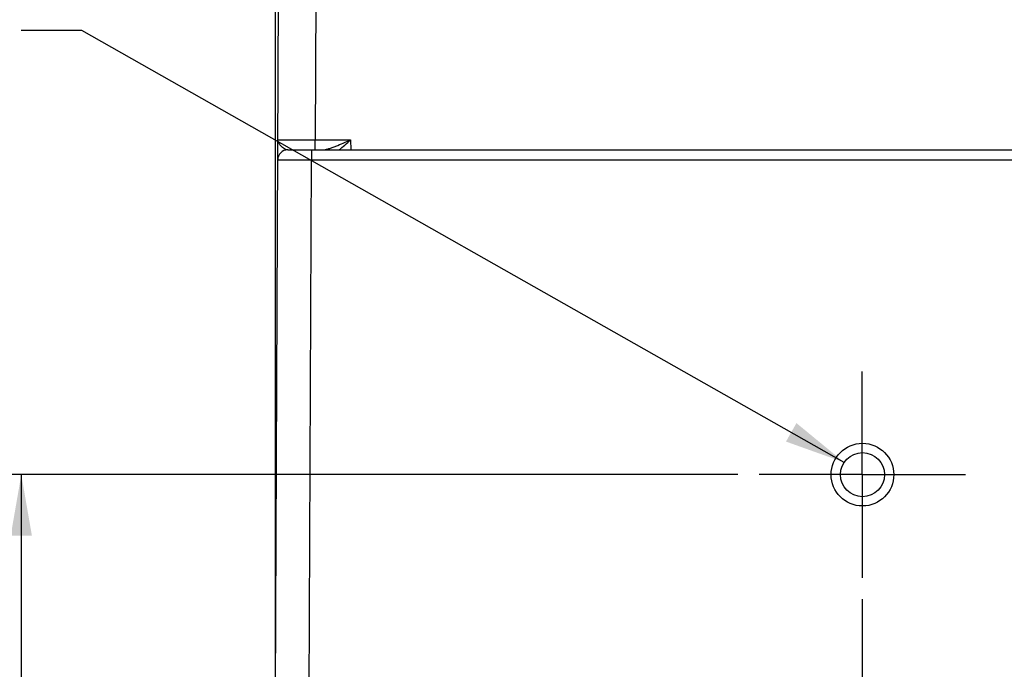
# Model space of a CAD drawing. Header units: inches. Extents: x 0 to 34, y 0 to 22.
# Tile 155 of 168: x 28.5 to 31.4, y 9.7 to 11.6. Entities that reach past the tile are written whole.
import ezdxf

# ---------------------------------------------------------------- set-up
doc = ezdxf.new("R2010")
doc.units = ezdxf.units.IN
doc.header["$LTSCALE"] = 1.87
doc.header["$MEASUREMENT"] = 0
doc.linetypes.add('CENTER', pattern=[0.6, 0.375, -0.075, 0.075, -0.075])
doc.layers.get('0').update_dxf_attribs({"linetype": 'CONTINUOUS'})
for name, color, linetype in [('02___PRT_ALL_AXES', 7, 'CONTINUOUS'), ('DETAIL', 7, 'CONTINUOUS'), ('DIMENSIONS', 7, 'CONTINUOUS')]:
    doc.layers.add(name, color=color, linetype=linetype)
doc.styles.get("Standard").update_dxf_attribs({"font": 'txt', "width": 0.8})
doc.dimstyles.new('DIMSTYLE_1', dxfattribs={"dimtxt": 0.125, "dimasz": 0.18, "dimexe": 0.125, "dimexo": 0.0625, "dimgap": 0.0625, "dimtad": 0, "dimtih": 1, "dimtoh": 1, "dimzin": 4, "dimdsep": 46, "dimtxsty": 'STANDARD', "dimblk": '_FILLED', "dimblk1": '_FILLED', "dimblk2": '_FILLED', "dimcen": 0.09, "dimadec": 0, "dimazin": 0, "dimtp": 0.001, "dimtm": 0.001, "dimtfac": 1, "dimtofl": 0, "dimtmove": 0, "dimatfit": 3, "dimldrblk": '_FILLED', "dimfxl": 1, "dimtolj": 1, "dimtzin": 4, "dimarcsym": 0})
doc.dimstyles.get("Standard").update_dxf_attribs({"dimtxt": 0.125, "dimasz": 0.18, "dimexe": 0.125, "dimexo": 0.0625, "dimgap": 0.09, "dimtad": 0, "dimtih": 1, "dimtoh": 1, "dimzin": 4, "dimdsep": 46, "dimtxsty": 'STANDARD', "dimblk": '_FILLED', "dimblk1": '_FILLED', "dimblk2": '_FILLED', "dimcen": 0.09, "dimadec": 0, "dimazin": 0, "dimtol": 1, "dimtp": 0.02, "dimtm": 0.02, "dimtfac": 1, "dimtofl": 0, "dimtmove": 0, "dimatfit": 3, "dimldrblk": '_FILLED', "dimfxl": 1, "dimtolj": 1, "dimtzin": 4, "dimarcsym": 0})

# ---------------------------------------------------------------- blocks, each defined once
blk = doc.blocks.new('_FILLED')
at = {"color": 0, "linetype": 'BYBLOCK'}
blk.add_solid([(0, 0), (-1, 0.174), (-1, -0.174)], dxfattribs=at)
blk = doc.blocks.new('*D0')
at = {"layer": 'DIMENSIONS', "color": 2, "linetype": 'CONTINUOUS'}
for p, q in [((31.0177, 9.8571), (31.0177, 7.2464)), ((29.2838, 9.4319), (29.2838, 7.2464)), ((29.2838, 7.3714), (29.6258, 7.3714)), ((31.0177, 7.3714), (30.6758, 7.3714))]:
    blk.add_line(p, q, dxfattribs=at)
at = {"layer": 'DIMENSIONS', "color": 2, "linetype": 'CONTINUOUS', "xscale": 0.18, "yscale": 0.18, "zscale": 0.18, "rotation": 180}
blk.add_blockref('_FILLED', (29.2838, 7.3714), dxfattribs=at)
at = {"layer": 'DIMENSIONS', "color": 2, "linetype": 'CONTINUOUS', "xscale": 0.18, "yscale": 0.18, "zscale": 0.18}
blk.add_blockref('_FILLED', (31.0177, 7.3714), dxfattribs=at)
at = {"layer": 'DIMENSIONS', "color": 2, "linetype": 'CONTINUOUS', "insert": (30.1508, 7.4339), "char_height": 0.125, "width": 0.925, "attachment_point": 2, "line_spacing_factor": 0.9}
blk.add_mtext('1.73{\\Ftxt.shx;\\W1.000000;\\H0.125000; }[44]', dxfattribs=at)
blk = doc.blocks.new('*D1')
at = {"layer": 'DIMENSIONS', "color": 2, "linetype": 'CONTINUOUS'}
for p, q in [((30.6502, 10.2246), (28.4085, 10.2246)), ((28.5335, 10.2246), (28.5335, 9.3918)), ((28.5335, 8.1214), (28.5335, 9.1418)), ((29.4109, 8.1214), (28.4085, 8.1214))]:
    blk.add_line(p, q, dxfattribs=at)
at = {"layer": 'DIMENSIONS', "color": 2, "linetype": 'CONTINUOUS', "xscale": 0.18, "yscale": 0.18, "zscale": 0.18}
for p, rotation in [((28.5335, 10.2246), 90), ((28.5335, 8.1214), 270)]:
    blk.add_blockref('_FILLED', p, dxfattribs=dict(at, rotation=rotation))
at = {"layer": 'DIMENSIONS', "color": 2, "linetype": 'CONTINUOUS', "insert": (28.5335, 9.3293), "char_height": 0.125, "width": 1.125, "attachment_point": 2, "line_spacing_factor": 0.9}
blk.add_mtext('2.10{\\Ftxt.shx;\\W1.000000;\\H0.125000; }[53.4]', dxfattribs=at)

msp = doc.modelspace()

# ---------------------------------------------------------------- linework, layer by layer
at = {"color": 7, "linetype": 'CONTINUOUS'}
for p, q in [((29.2838, 9.4944), (29.2958, 12.2487)), ((29.406, 12.2497), (29.4015, 11.2129)), ((29.2837, 11.945), (29.2837, 8.8594)), ((29.4015, 11.1834), (29.4015, 11.2129)), ((29.4015, 11.2129), (29.5062, 11.2129)), ((29.5062, 11.2129), (29.5067, 11.1834)), ((29.321, 11.1834), (32.7155, 11.1834)), ((29.391, 11.1834), (29.391, 11.1539)), ((29.3838, 9.4944), (29.391, 11.1539)), ((29.391, 11.1539), (32.6455, 11.1539))]:
    msp.add_line(p, q, dxfattribs=at)
msp.add_arc((29.321, 11.1534), 0.03, 90, 179.7501, dxfattribs=at)
for points, knots in [([(29.2913, 11.2133), (29.2913, 11.2132), (29.2913, 11.2132), (29.2914, 11.2132), (29.2916, 11.2132), (29.2918, 11.2132), (29.2921, 11.2132), (29.2926, 11.2132), (29.2935, 11.2132), (29.2947, 11.2131), (29.2961, 11.2131), (29.2978, 11.2131), (29.3005, 11.2131), (29.3046, 11.213), (29.3101, 11.213), (29.3166, 11.213), (29.3238, 11.2129), (29.3318, 11.2129), (29.3437, 11.2129), (29.3598, 11.2129), (29.3803, 11.2128), (29.3943, 11.2129), (29.4015, 11.2129)], [0, 0, 0, 0, 0.000322, 0.001232, 0.00274, 0.004848, 0.007554, 0.010857, 0.019247, 0.03, 0.043087, 0.05848, 0.076141, 0.11809, 0.168532, 0.226982, 0.292878, 0.365586, 0.444405, 0.617292, 0.804893, 1, 1, 1, 1]), ([(29.2975, 11.1983), (29.2957, 11.2006), (29.2933, 11.2042), (29.2915, 11.2094), (29.2913, 11.212), (29.2913, 11.2133)], [0, 0, 0, 0, 0.530546, 0.770014, 1, 1, 1, 1]), ([(29.321, 11.1834), (29.3188, 11.1834), (29.3143, 11.1848), (29.3082, 11.1884), (29.3025, 11.193), (29.2991, 11.1965), (29.2975, 11.1983)], [0, 0, 0, 0, 0.228392, 0.485144, 0.748635, 1, 1, 1, 1]), ([(29.4233, 11.1834), (29.4263, 11.1834), (29.4326, 11.1843), (29.4422, 11.1869), (29.4524, 11.1904), (29.4666, 11.1958), (29.4846, 11.2033), (29.499, 11.2097), (29.5062, 11.2129)], [0, 0, 0, 0, 0.101455, 0.21586, 0.338398, 0.466099, 0.730333, 1, 1, 1, 1]), ([(29.4721, 11.1834), (29.4779, 11.188), (29.4893, 11.1978), (29.5005, 11.2078), (29.5062, 11.2129)], [0, 0, 0, 0, 0.491112, 1, 1, 1, 1]), ([(29.291, 11.1535), (29.291, 11.1535), (29.2911, 11.1535), (29.2911, 11.1535), (29.2913, 11.1536), (29.2916, 11.1536), (29.2922, 11.1536), (29.293, 11.1536), (29.2941, 11.1536), (29.2954, 11.1537), (29.2969, 11.1537), (29.2994, 11.1537), (29.3031, 11.1538), (29.3081, 11.1538), (29.314, 11.1538), (29.3205, 11.1539), (29.3278, 11.1539), (29.3386, 11.1539), (29.3532, 11.1539), (29.3717, 11.1539), (29.3845, 11.1539), (29.391, 11.1539)], [0, 0, 0, 0, 0.000328, 0.00124, 0.002751, 0.00486, 0.010873, 0.019266, 0.030022, 0.043113, 0.058509, 0.076173, 0.118128, 0.168576, 0.22703, 0.292928, 0.365636, 0.444454, 0.617331, 0.804916, 1, 1, 1, 1])]:
    msp.add_open_spline(points, degree=3, knots=knots, dxfattribs=at)
at = {"layer": '02___PRT_ALL_AXES', "color": 7, "linetype": 'CENTER'}
for q in [(31.0177, 10.5296), (30.7127, 10.2246), (31.3227, 10.2246), (31.0177, 9.9196)]:
    msp.add_line((31.0177, 10.2246), q, dxfattribs=at)
at = {"layer": '02___PRT_ALL_AXES', "color": 7, "linetype": 'CONTINUOUS'}
for radius in [0.0925, 0.065]:
    msp.add_circle((31.0183, 10.2246), radius, dxfattribs=at)

# ---------------------------------------------------------------- dimensions: what is measured, and where the dimension line sits
at = {"layer": 'DIMENSIONS', "color": 2, "linetype": 'CONTINUOUS'}
for base, p1, p2, angle, picture, middle in [((28.5335, 10.2246), (29.4734, 8.1214), (30.7127, 10.2246), 90, '*D1', (28.5335, 9.2668)), ((29.2838, 7.3714), (31.0177, 9.9196), (29.2838, 9.4944), 180, '*D0', (30.1508, 7.3714))]:
    dim = msp.add_linear_dim(base=base, p1=p1, p2=p2, angle=angle, dimstyle='DIMSTYLE_1', dxfattribs=at)
    dim.commit()
    dim.dimension.update_dxf_attribs({"geometry": picture, "text_midpoint": middle, "dimtype": 160})

# ---------------------------------------------------------------- leaders
at = {"layer": 'DETAIL', "color": 2, "linetype": 'CONTINUOUS'}
msp.add_leader([(30.9644, 10.2608), (28.7127, 11.5362), (28.5327, 11.5362)], dimstyle='STANDARD', override={"dimtad": 0}, dxfattribs=at)

doc.saveas('drawing.dxf')
